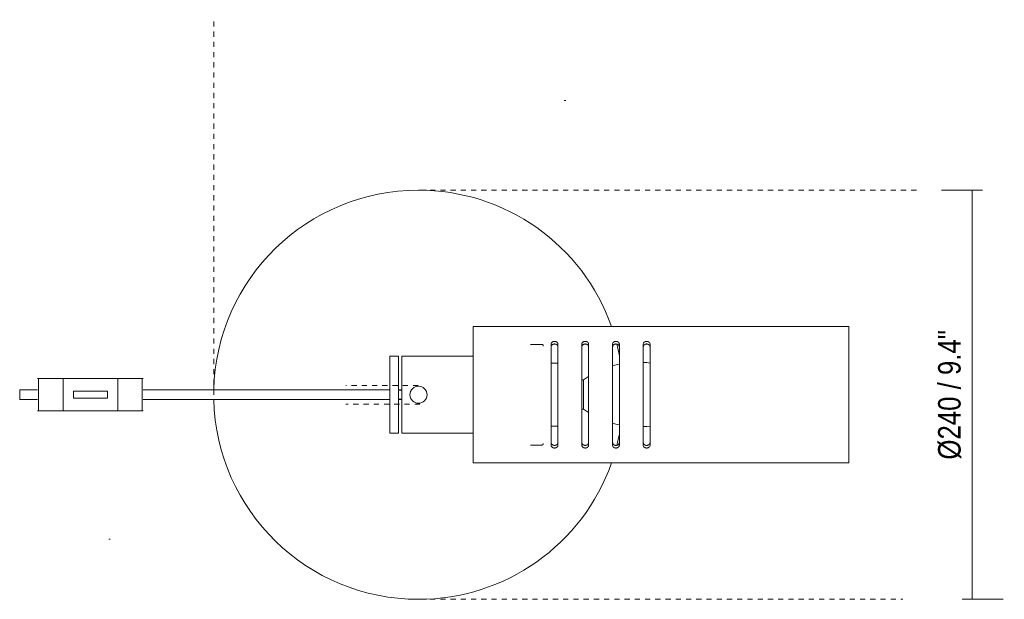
# Model space of a CAD drawing. Header units: millimetres. Extents: x -3660 to -1346, y -2347 to 6929.
# Tile 4 of 4: x -2961 to -2384, y 6589 to 6929. Entities that reach past the tile are written whole.
import ezdxf

# ---------------------------------------------------------------- set-up
doc = ezdxf.new("R2010")
doc.units = ezdxf.units.MM
doc.linetypes.add('Dash', pattern=[6, 3, -3])
for name, color, linetype, lineweight in [('Cotas', 7, 'Continuous', 9), ('Cotas-6', 7, 'Continuous', 9), ('Lighthing Fixture Detail Wide Black', 7, 'Continuous', 20), ('Luminarias', 7, 'Continuous', 20)]:
    doc.layers.add(name, color=color, linetype=linetype, lineweight=lineweight)
doc.layers.add('Lighthing Fixture Dim Grey Dash', color=7, linetype='Dash', lineweight=9, true_color=0xd2d2d2)
doc.styles.add('Arial Narrow', font='ARIALN.TTF', dxfattribs={"height": 13.2})
doc.dimstyles.new('FARO_-_2_2mm_Arial_Narrow_mm_Inch_Right', dxfattribs={"dimscale": 304.8, "dimtxt": 13.509289, "dimasz": 0, "dimexe": 0.059055, "dimexo": 0.0625, "dimgap": 0.009843, "dimtad": 1, "dimdec": 0, "dimzin": 0, "dimdsep": 46, "dimtxsty": 'Arial Narrow', "dimblk1": 'NONE', "dimblk2": 'NONE', "dimsah": 1, "dimcen": 0.09, "dimadec": 0, "dimazin": 0, "dimtfac": 1, "dimtdec": 4, "dimtix": 1, "dimtmove": 0, "dimatfit": 3, "dimfxl": 0.019685, "dimfxlon": 1, "dimtvp": 1, "dimtolj": 1, "dimtzin": 0, "dimarcsym": 2})

# ---------------------------------------------------------------- blocks, each defined once
blk = doc.blocks.new('martinica_tablelamp - 28251 STUDIO Black table lamp-499302-Planta_PDF')
at = {"layer": 'Luminarias'}
for p, q in [((252.13, 40.02), (32.13, 40.02)), ((32.13, 40.02), (32.13, -39.98)), ((252.13, -39.98), (252.13, 40.02)), ((72.42, 29.54), (65.6, 29.54)), ((73.02, 28.92), (73.02, 28.85)), ((77.72, 29.61), (77.72, -29.56)), ((81.72, -29.56), (81.72, 29.61)), ((95.72, 29.61), (95.72, -29.56)), ((99.72, -29.56), (99.72, 29.61)), ((113.72, 29.61), (113.72, -29.56)), ((117.72, -29.56), (117.72, 29.61)), ((131.72, 29.61), (131.72, -29.56)), ((135.72, -29.56), (135.72, 29.61)), ((-11.82, 22.54), (-16.82, 22.54)), ((-16.82, -22.49), (-16.82, 22.54)), ((-11.82, -22.49), (-11.82, 22.54)), ((32.13, 22.54), (-9.82, 22.54)), ((-9.82, -22.49), (-9.82, 22.54)), ((81.72, 18.52), (77.72, 18.52)), ((-222.69, 9.5), (-223.3, 9.5)), ((-222.69, 9.5), (-208.3, 9.5)), ((-222.69, 9.5), (-222.69, -9.5)), ((-208.3, 9.5), (-176.3, 9.5)), ((-208.3, 9.5), (-208.3, -9.5)), ((-176.3, 9.5), (-161.93, 9.5)), ((-176.3, 9.5), (-176.3, -9.5)), ((-161.3, 9.5), (-161.93, 9.5)), ((-161.93, 9.5), (-161.93, -9.5)), ((96.75, 8.64), (95.72, 8.64)), ((96.75, -8.39), (96.75, 8.64)), ((-223.28, 2.9), (-233.76, 2.9)), ((-233.76, 2.9), (-233.76, 0.9)), ((-233.76, -0.9), (-233.76, 0.9)), ((-202.3, 2), (-200.99, 2)), ((-202.3, 2), (-202.3, -2)), ((-198.77, 2), (-200.99, 2)), ((-198.77, 2), (-182.3, 2)), ((-182.3, -2), (-182.3, 2)), ((-16.82, 2.9), (-161.31, 2.9)), ((-9.82, 2.9), (-11.82, 2.9)), ((-9.82, 2.59), (-11.82, 2.59)), ((-233.76, -0.9), (-233.76, -2.9)), ((-233.76, -2.9), (-223.3, -2.9)), ((-200.99, -2), (-202.3, -2)), ((-200.99, -2), (-198.77, -2)), ((-182.3, -2), (-198.77, -2)), ((-161.3, -2.9), (-16.82, -2.9)), ((-11.82, -2.55), (-9.82, -2.55)), ((-11.82, -2.9), (-9.82, -2.9)), ((-223.3, -9.5), (-222.69, -9.5)), ((-208.3, -9.5), (-222.69, -9.5)), ((-176.3, -9.5), (-208.3, -9.5)), ((-161.93, -9.5), (-176.3, -9.5)), ((-161.93, -9.5), (-161.3, -9.5)), ((95.72, -8.39), (96.75, -8.39)), ((-16.82, -22.49), (-11.82, -22.49)), ((-9.82, -22.49), (32.13, -22.49)), ((77.72, -18.48), (81.72, -18.48)), ((73.02, -28.85), (73.02, -28.9)), ((65.6, -29.5), (72.42, -29.5)), ((32.13, -39.98), (252.13, -39.98))]:
    blk.add_line(p, q, dxfattribs=at)
at = {"layer": 'Luminarias', "flags": 128}
for points in [[(72.42, 29.54), (72.45, 29.54), (72.47, 29.54), (72.49, 29.54), (72.52, 29.53), (72.54, 29.53), (72.56, 29.52), (72.59, 29.52), (72.61, 29.51), (72.63, 29.5), (72.65, 29.49), (72.68, 29.48), (72.7, 29.47), (72.72, 29.46), (72.74, 29.45), (72.76, 29.44), (72.78, 29.42), (72.8, 29.41), (72.81, 29.39), (72.83, 29.38), (72.85, 29.36), (72.86, 29.34), (72.88, 29.32), (72.89, 29.31), (72.91, 29.29), (72.92, 29.27), (72.93, 29.25), (72.95, 29.23), (72.96, 29.21), (72.97, 29.18), (72.98, 29.16), (72.98, 29.14), (72.99, 29.12), (73, 29.09), (73, 29.07), (73.01, 29.05), (73.01, 29.02), (73.01, 29), (73.01, 28.98), (73.02, 28.95)], [(73.02, 28.47), (73.02, 28.66), (73.02, 28.8), (73.02, 28.89), (73.02, 28.94)], [(113.72, 16.9), (114.39, 17.1), (116.51, 17.64), (117.72, 17.89)], [(131.72, 18.97), (133.89, 18.81), (135.72, 18.6)], [(96.75, 8.64), (98.54, 9.88), (99.72, 10.63)], [(99.72, -10.39), (98.51, -9.62), (96.75, -8.39)], [(117.72, -17.65), (116.48, -17.39), (114.36, -16.85), (113.72, -16.66)], [(135.72, -18.36), (133.85, -18.57), (131.72, -18.72)], [(73.02, -28.88), (73.02, -28.81), (73.02, -28.69), (73.02, -28.53)], [(73.02, -28.93), (73.01, -28.95), (73.01, -28.97), (73.01, -29), (73, -29.02), (73, -29.04), (72.99, -29.07), (72.99, -29.09), (72.98, -29.11), (72.97, -29.13), (72.96, -29.15), (72.95, -29.18), (72.94, -29.2), (72.92, -29.22), (72.91, -29.24), (72.9, -29.26), (72.88, -29.28), (72.87, -29.29), (72.85, -29.31), (72.84, -29.33), (72.82, -29.34), (72.8, -29.36), (72.78, -29.37), (72.76, -29.39), (72.74, -29.4), (72.72, -29.41), (72.7, -29.43), (72.68, -29.44), (72.66, -29.45), (72.64, -29.46), (72.62, -29.46), (72.59, -29.47), (72.57, -29.48), (72.55, -29.48), (72.52, -29.49), (72.5, -29.49), (72.48, -29.49), (72.45, -29.49), (72.43, -29.5), (72.42, -29.5)]]:
    blk.add_lwpolyline(points, dxfattribs=at)
at = {"layer": 'Luminarias'}
for radius, start, end in [(120.01, 90, 178.62182), (120.01, 19.49503, 90), (120.01, 10.99779, 14.33007), (5, 360, 180), (5, 180, 360), (120.01, 181.37818, 270), (120.01, 345.69461, 349.00221), (120.01, 270, 340.52772)]:
    blk.add_arc((0, 0), radius, start, end, dxfattribs=at)
for points, knots in [([(77.72, 29.61), (77.71, 29.79), (77.76, 30.06), (77.9, 30.36), (78, 30.52), (78.1, 30.63), (78.2, 30.74), (78.32, 30.85), (78.46, 30.95), (78.6, 31.04), (78.76, 31.11), (78.94, 31.18), (79.12, 31.24), (79.31, 31.28), (79.51, 31.3), (79.72, 31.31), (79.92, 31.3), (80.19, 31.27), (80.43, 31.21), (80.67, 31.11), (80.83, 31.04), (80.98, 30.95), (81.11, 30.85), (81.23, 30.75), (81.34, 30.63), (81.43, 30.52), (81.51, 30.4), (81.57, 30.27), (81.68, 30.01), (81.72, 29.79), (81.72, 29.61)], [0, 0, 0, 0, 0.111111, 0.166667, 0.194444, 0.222222, 0.25, 0.277778, 0.305556, 0.333333, 0.361111, 0.388889, 0.416667, 0.444444, 0.472222, 0.5, 0.527778, 0.555556, 0.611111, 0.638889, 0.666667, 0.694444, 0.722222, 0.75, 0.777778, 0.805556, 0.833333, 0.861111, 0.888889, 1, 1, 1, 1]), ([(81.72, 27.96), (81.72, 28.16), (81.68, 28.39), (81.58, 28.66), (81.51, 28.79), (81.43, 28.92), (81.34, 29.04), (81.24, 29.16), (81.12, 29.27), (80.99, 29.38), (80.84, 29.47), (80.68, 29.55), (80.5, 29.62), (80.32, 29.68), (80.13, 29.73), (79.93, 29.75), (79.72, 29.76), (79.51, 29.75), (79.31, 29.73), (79.12, 29.68), (78.93, 29.62), (78.75, 29.55), (78.59, 29.47), (78.45, 29.38), (78.31, 29.27), (78.19, 29.16), (78.09, 29.04), (78, 28.92), (77.92, 28.79), (77.86, 28.66), (77.75, 28.39), (77.71, 28.16), (77.72, 27.96)], [0, 0, 0, 0, 0.111111, 0.138889, 0.166667, 0.194444, 0.222222, 0.25, 0.277778, 0.305556, 0.333333, 0.361111, 0.388889, 0.416667, 0.444444, 0.472222, 0.5, 0.527778, 0.555556, 0.583333, 0.611111, 0.638889, 0.666667, 0.694444, 0.722222, 0.75, 0.777778, 0.805556, 0.833333, 0.861111, 0.888889, 1, 1, 1, 1]), ([(95.72, 29.61), (95.71, 29.79), (95.76, 30.06), (95.9, 30.36), (96, 30.52), (96.1, 30.63), (96.2, 30.74), (96.32, 30.85), (96.46, 30.95), (96.6, 31.04), (96.76, 31.11), (96.94, 31.18), (97.12, 31.24), (97.31, 31.28), (97.51, 31.3), (97.72, 31.31), (97.92, 31.3), (98.19, 31.27), (98.43, 31.21), (98.67, 31.11), (98.83, 31.04), (98.98, 30.95), (99.11, 30.85), (99.23, 30.75), (99.34, 30.63), (99.43, 30.52), (99.51, 30.4), (99.57, 30.27), (99.68, 30.01), (99.72, 29.79), (99.72, 29.61)], [0, 0, 0, 0, 0.111111, 0.166667, 0.194444, 0.222222, 0.25, 0.277778, 0.305556, 0.333333, 0.361111, 0.388889, 0.416667, 0.444444, 0.472222, 0.5, 0.527778, 0.555556, 0.611111, 0.638889, 0.666667, 0.694444, 0.722222, 0.75, 0.777778, 0.805556, 0.833333, 0.861111, 0.888889, 1, 1, 1, 1]), ([(99.72, 27.96), (99.72, 28.16), (99.68, 28.39), (99.58, 28.66), (99.51, 28.79), (99.43, 28.92), (99.34, 29.04), (99.24, 29.16), (99.12, 29.27), (98.99, 29.38), (98.84, 29.47), (98.68, 29.55), (98.5, 29.62), (98.32, 29.68), (98.13, 29.73), (97.93, 29.75), (97.72, 29.76), (97.51, 29.75), (97.31, 29.73), (97.12, 29.68), (96.93, 29.62), (96.75, 29.55), (96.59, 29.47), (96.45, 29.38), (96.31, 29.27), (96.19, 29.16), (96.09, 29.04), (96, 28.92), (95.92, 28.79), (95.86, 28.66), (95.75, 28.39), (95.71, 28.16), (95.72, 27.96)], [0, 0, 0, 0, 0.111111, 0.138889, 0.166667, 0.194444, 0.222222, 0.25, 0.277778, 0.305556, 0.333333, 0.361111, 0.388889, 0.416667, 0.444444, 0.472222, 0.5, 0.527778, 0.555556, 0.583333, 0.611111, 0.638889, 0.666667, 0.694444, 0.722222, 0.75, 0.777778, 0.805556, 0.833333, 0.861111, 0.888889, 1, 1, 1, 1]), ([(113.72, 29.61), (113.71, 29.79), (113.76, 30.06), (113.9, 30.36), (114, 30.52), (114.1, 30.63), (114.2, 30.74), (114.32, 30.85), (114.46, 30.95), (114.6, 31.04), (114.76, 31.11), (114.94, 31.18), (115.12, 31.24), (115.31, 31.28), (115.51, 31.3), (115.72, 31.31), (115.92, 31.3), (116.19, 31.27), (116.43, 31.21), (116.67, 31.11), (116.83, 31.04), (116.98, 30.95), (117.11, 30.85), (117.23, 30.75), (117.34, 30.63), (117.43, 30.52), (117.51, 30.4), (117.57, 30.27), (117.68, 30.01), (117.72, 29.79), (117.72, 29.61)], [0, 0, 0, 0, 0.111111, 0.166667, 0.194444, 0.222222, 0.25, 0.277778, 0.305556, 0.333333, 0.361111, 0.388889, 0.416667, 0.444444, 0.472222, 0.5, 0.527778, 0.555556, 0.611111, 0.638889, 0.666667, 0.694444, 0.722222, 0.75, 0.777778, 0.805556, 0.833333, 0.861111, 0.888889, 1, 1, 1, 1]), ([(117.72, 27.96), (117.72, 28.16), (117.68, 28.39), (117.58, 28.66), (117.51, 28.79), (117.43, 28.92), (117.34, 29.04), (117.24, 29.16), (117.12, 29.27), (116.99, 29.38), (116.84, 29.47), (116.68, 29.55), (116.5, 29.62), (116.32, 29.68), (116.13, 29.73), (115.93, 29.75), (115.72, 29.76), (115.51, 29.75), (115.31, 29.73), (115.12, 29.68), (114.93, 29.62), (114.75, 29.55), (114.59, 29.47), (114.45, 29.38), (114.31, 29.27), (114.19, 29.16), (114.09, 29.04), (114, 28.92), (113.92, 28.79), (113.86, 28.66), (113.75, 28.39), (113.71, 28.16), (113.72, 27.96)], [0, 0, 0, 0, 0.111111, 0.138889, 0.166667, 0.194444, 0.222222, 0.25, 0.277778, 0.305556, 0.333333, 0.361111, 0.388889, 0.416667, 0.444444, 0.472222, 0.5, 0.527778, 0.555556, 0.583333, 0.611111, 0.638889, 0.666667, 0.694444, 0.722222, 0.75, 0.777778, 0.805556, 0.833333, 0.861111, 0.888889, 1, 1, 1, 1]), ([(131.72, 29.61), (131.71, 29.79), (131.76, 30.06), (131.9, 30.36), (132, 30.52), (132.1, 30.63), (132.2, 30.74), (132.32, 30.85), (132.46, 30.95), (132.6, 31.04), (132.76, 31.11), (132.94, 31.18), (133.12, 31.24), (133.31, 31.28), (133.51, 31.3), (133.72, 31.31), (133.92, 31.3), (134.19, 31.27), (134.43, 31.21), (134.67, 31.11), (134.83, 31.04), (134.98, 30.95), (135.11, 30.85), (135.23, 30.75), (135.34, 30.63), (135.43, 30.52), (135.51, 30.4), (135.57, 30.27), (135.68, 30.01), (135.72, 29.79), (135.72, 29.61)], [0, 0, 0, 0, 0.111111, 0.166667, 0.194444, 0.222222, 0.25, 0.277778, 0.305556, 0.333333, 0.361111, 0.388889, 0.416667, 0.444444, 0.472222, 0.5, 0.527778, 0.555556, 0.611111, 0.638889, 0.666667, 0.694444, 0.722222, 0.75, 0.777778, 0.805556, 0.833333, 0.861111, 0.888889, 1, 1, 1, 1]), ([(135.72, 27.96), (135.72, 28.16), (135.68, 28.39), (135.58, 28.66), (135.51, 28.79), (135.43, 28.92), (135.34, 29.04), (135.24, 29.16), (135.12, 29.27), (134.99, 29.38), (134.84, 29.47), (134.68, 29.55), (134.5, 29.62), (134.32, 29.68), (134.13, 29.73), (133.93, 29.75), (133.72, 29.76), (133.51, 29.75), (133.31, 29.73), (133.12, 29.68), (132.93, 29.62), (132.75, 29.55), (132.59, 29.47), (132.45, 29.38), (132.31, 29.27), (132.19, 29.16), (132.09, 29.04), (132, 28.92), (131.92, 28.79), (131.86, 28.66), (131.75, 28.39), (131.71, 28.16), (131.72, 27.96)], [0, 0, 0, 0, 0.111111, 0.138889, 0.166667, 0.194444, 0.222222, 0.25, 0.277778, 0.305556, 0.333333, 0.361111, 0.388889, 0.416667, 0.444444, 0.472222, 0.5, 0.527778, 0.555556, 0.583333, 0.611111, 0.638889, 0.666667, 0.694444, 0.722222, 0.75, 0.777778, 0.805556, 0.833333, 0.861111, 0.888889, 1, 1, 1, 1]), ([(77.72, -27.92), (77.71, -28.11), (77.75, -28.34), (77.86, -28.61), (77.92, -28.75), (78, -28.87), (78.09, -29), (78.19, -29.11), (78.31, -29.23), (78.45, -29.33), (78.59, -29.42), (78.75, -29.5), (78.93, -29.58), (79.12, -29.64), (79.31, -29.68), (79.51, -29.71), (79.72, -29.71), (79.93, -29.71), (80.13, -29.68), (80.32, -29.64), (80.5, -29.58), (80.68, -29.51), (80.84, -29.42), (80.99, -29.33), (81.12, -29.23), (81.24, -29.11), (81.34, -29), (81.43, -28.87), (81.51, -28.75), (81.58, -28.61), (81.68, -28.34), (81.72, -28.11), (81.72, -27.92)], [0, 0, 0, 0, 0.111111, 0.138889, 0.166667, 0.194444, 0.222222, 0.25, 0.277778, 0.305556, 0.333333, 0.361111, 0.388889, 0.416667, 0.444444, 0.472222, 0.5, 0.527778, 0.555556, 0.583333, 0.611111, 0.638889, 0.666667, 0.694444, 0.722222, 0.75, 0.777778, 0.805556, 0.833333, 0.861111, 0.888889, 1, 1, 1, 1]), ([(95.72, -27.92), (95.71, -28.11), (95.75, -28.34), (95.86, -28.61), (95.92, -28.75), (96, -28.87), (96.09, -29), (96.19, -29.11), (96.31, -29.23), (96.45, -29.33), (96.59, -29.42), (96.75, -29.5), (96.93, -29.58), (97.12, -29.64), (97.31, -29.68), (97.51, -29.71), (97.72, -29.71), (97.93, -29.71), (98.13, -29.68), (98.32, -29.64), (98.5, -29.58), (98.68, -29.51), (98.84, -29.42), (98.99, -29.33), (99.12, -29.23), (99.24, -29.11), (99.34, -29), (99.43, -28.87), (99.51, -28.75), (99.58, -28.61), (99.68, -28.34), (99.72, -28.11), (99.72, -27.92)], [0, 0, 0, 0, 0.111111, 0.138889, 0.166667, 0.194444, 0.222222, 0.25, 0.277778, 0.305556, 0.333333, 0.361111, 0.388889, 0.416667, 0.444444, 0.472222, 0.5, 0.527778, 0.555556, 0.583333, 0.611111, 0.638889, 0.666667, 0.694444, 0.722222, 0.75, 0.777778, 0.805556, 0.833333, 0.861111, 0.888889, 1, 1, 1, 1]), ([(113.72, -27.92), (113.71, -28.11), (113.75, -28.34), (113.86, -28.61), (113.92, -28.75), (114, -28.87), (114.09, -29), (114.19, -29.11), (114.31, -29.23), (114.45, -29.33), (114.59, -29.42), (114.75, -29.5), (114.93, -29.58), (115.12, -29.64), (115.31, -29.68), (115.51, -29.71), (115.72, -29.71), (115.93, -29.71), (116.13, -29.68), (116.32, -29.64), (116.5, -29.58), (116.68, -29.51), (116.84, -29.42), (116.99, -29.33), (117.12, -29.23), (117.24, -29.11), (117.34, -29), (117.43, -28.87), (117.51, -28.75), (117.58, -28.61), (117.68, -28.34), (117.72, -28.11), (117.72, -27.92)], [0, 0, 0, 0, 0.111111, 0.138889, 0.166667, 0.194444, 0.222222, 0.25, 0.277778, 0.305556, 0.333333, 0.361111, 0.388889, 0.416667, 0.444444, 0.472222, 0.5, 0.527778, 0.555556, 0.583333, 0.611111, 0.638889, 0.666667, 0.694444, 0.722222, 0.75, 0.777778, 0.805556, 0.833333, 0.861111, 0.888889, 1, 1, 1, 1]), ([(131.72, -27.92), (131.71, -28.11), (131.75, -28.34), (131.86, -28.61), (131.92, -28.75), (132, -28.87), (132.09, -29), (132.19, -29.11), (132.31, -29.23), (132.45, -29.33), (132.59, -29.42), (132.75, -29.5), (132.93, -29.58), (133.12, -29.64), (133.31, -29.68), (133.51, -29.71), (133.72, -29.71), (133.93, -29.71), (134.13, -29.68), (134.32, -29.64), (134.5, -29.58), (134.68, -29.51), (134.84, -29.42), (134.99, -29.33), (135.12, -29.23), (135.24, -29.11), (135.34, -29), (135.43, -28.87), (135.51, -28.75), (135.58, -28.61), (135.68, -28.34), (135.72, -28.11), (135.72, -27.92)], [0, 0, 0, 0, 0.111111, 0.138889, 0.166667, 0.194444, 0.222222, 0.25, 0.277778, 0.305556, 0.333333, 0.361111, 0.388889, 0.416667, 0.444444, 0.472222, 0.5, 0.527778, 0.555556, 0.583333, 0.611111, 0.638889, 0.666667, 0.694444, 0.722222, 0.75, 0.777778, 0.805556, 0.833333, 0.861111, 0.888889, 1, 1, 1, 1]), ([(81.72, -29.56), (81.72, -29.75), (81.67, -30.01), (81.53, -30.31), (81.43, -30.47), (81.34, -30.59), (81.23, -30.7), (81.11, -30.81), (80.98, -30.91), (80.83, -30.99), (80.67, -31.07), (80.49, -31.14), (80.31, -31.2), (80.12, -31.23), (79.92, -31.26), (79.72, -31.26), (79.51, -31.26), (79.25, -31.23), (79, -31.16), (78.76, -31.07), (78.6, -30.99), (78.46, -30.91), (78.32, -30.81), (78.2, -30.7), (78.1, -30.59), (78, -30.47), (77.93, -30.35), (77.86, -30.22), (77.75, -29.97), (77.71, -29.75), (77.72, -29.56)], [0, 0, 0, 0, 0.111111, 0.166667, 0.194444, 0.222222, 0.25, 0.277778, 0.305556, 0.333333, 0.361111, 0.388889, 0.416667, 0.444444, 0.472222, 0.5, 0.527778, 0.555556, 0.611111, 0.638889, 0.666667, 0.694444, 0.722222, 0.75, 0.777778, 0.805556, 0.833333, 0.861111, 0.888889, 1, 1, 1, 1]), ([(99.72, -29.56), (99.72, -29.75), (99.67, -30.01), (99.53, -30.31), (99.43, -30.47), (99.34, -30.59), (99.23, -30.7), (99.11, -30.81), (98.98, -30.91), (98.83, -30.99), (98.67, -31.07), (98.49, -31.14), (98.31, -31.2), (98.12, -31.23), (97.92, -31.26), (97.72, -31.26), (97.51, -31.26), (97.25, -31.23), (97, -31.16), (96.76, -31.07), (96.6, -30.99), (96.46, -30.91), (96.32, -30.81), (96.2, -30.7), (96.1, -30.59), (96, -30.47), (95.93, -30.35), (95.86, -30.22), (95.75, -29.97), (95.71, -29.75), (95.72, -29.56)], [0, 0, 0, 0, 0.111111, 0.166667, 0.194444, 0.222222, 0.25, 0.277778, 0.305556, 0.333333, 0.361111, 0.388889, 0.416667, 0.444444, 0.472222, 0.5, 0.527778, 0.555556, 0.611111, 0.638889, 0.666667, 0.694444, 0.722222, 0.75, 0.777778, 0.805556, 0.833333, 0.861111, 0.888889, 1, 1, 1, 1]), ([(117.72, -29.56), (117.72, -29.75), (117.67, -30.01), (117.53, -30.31), (117.43, -30.47), (117.34, -30.59), (117.23, -30.7), (117.11, -30.81), (116.98, -30.91), (116.83, -30.99), (116.67, -31.07), (116.49, -31.14), (116.31, -31.2), (116.12, -31.23), (115.92, -31.26), (115.72, -31.26), (115.51, -31.26), (115.25, -31.23), (115, -31.16), (114.76, -31.07), (114.6, -30.99), (114.46, -30.91), (114.32, -30.81), (114.2, -30.7), (114.1, -30.59), (114, -30.47), (113.93, -30.35), (113.86, -30.22), (113.75, -29.97), (113.71, -29.75), (113.72, -29.56)], [0, 0, 0, 0, 0.111111, 0.166667, 0.194444, 0.222222, 0.25, 0.277778, 0.305556, 0.333333, 0.361111, 0.388889, 0.416667, 0.444444, 0.472222, 0.5, 0.527778, 0.555556, 0.611111, 0.638889, 0.666667, 0.694444, 0.722222, 0.75, 0.777778, 0.805556, 0.833333, 0.861111, 0.888889, 1, 1, 1, 1]), ([(135.72, -29.56), (135.72, -29.75), (135.67, -30.01), (135.53, -30.31), (135.43, -30.47), (135.34, -30.59), (135.23, -30.7), (135.11, -30.81), (134.98, -30.91), (134.83, -30.99), (134.67, -31.07), (134.49, -31.14), (134.31, -31.2), (134.12, -31.23), (133.92, -31.26), (133.72, -31.26), (133.51, -31.26), (133.25, -31.23), (133, -31.16), (132.76, -31.07), (132.6, -30.99), (132.46, -30.91), (132.32, -30.81), (132.2, -30.7), (132.1, -30.59), (132, -30.47), (131.93, -30.35), (131.86, -30.22), (131.75, -29.97), (131.71, -29.75), (131.72, -29.56)], [0, 0, 0, 0, 0.111111, 0.166667, 0.194444, 0.222222, 0.25, 0.277778, 0.305556, 0.333333, 0.361111, 0.388889, 0.416667, 0.444444, 0.472222, 0.5, 0.527778, 0.555556, 0.611111, 0.638889, 0.666667, 0.694444, 0.722222, 0.75, 0.777778, 0.805556, 0.833333, 0.861111, 0.888889, 1, 1, 1, 1])]:
    blk.add_open_spline(points, degree=3, knots=knots, dxfattribs=at)
blk = doc.blocks.new('DIMBLOCK5-Planta_PDF')
at = {"layer": 'Cotas-6', "color": 251, "true_color": 0x5b5b5b}
for p, q in [((-2402.52, 6829.51), (-2420.52, 6829.51)), ((-2402.52, 6589.49), (-2402.52, 6829.51)), ((-2402.52, 6829.51), (-2396.52, 6829.51)), ((-2402.52, 6589.49), (-2408.52, 6589.49)), ((-2402.52, 6589.49), (-2384.52, 6589.49))]:
    blk.add_line(p, q, dxfattribs=at)
at = {"layer": 'Cotas-6', "color": 0, "insert": (-2422.58, 6671.44), "char_height": 13.2, "width": 91.3485, "attachment_point": 1, "rotation": 90, "line_spacing_factor": 0.974696, "style": 'Arial Narrow'}
blk.add_mtext('Ø240 / 9.4"', dxfattribs=at)
blk = doc.blocks.new('_None')

msp = doc.modelspace()

# ---------------------------------------------------------------- linework, layer by layer
at = {"layer": 'Lighthing Fixture Detail Wide Black'}
for p, q in [((-2640.83, 6881.98), (-2641.67, 6881.98)), ((-2908.72, 6624.79), (-2907.91, 6624.79))]:
    msp.add_line(p, q, dxfattribs=at)
at = {"layer": 'Lighthing Fixture Dim Grey Dash'}
for p, q in [((-2847.12, 6709.5), (-2847.12, 6929.48)), ((-2726.32, 6829.51), (-2433.47, 6829.51)), ((-2727.33, 6715), (-2769.63, 6715)), ((-2726.32, 6704.02), (-2769.63, 6704.02)), ((-2726.32, 6589.49), (-2443.18, 6589.49))]:
    msp.add_line(p, q, dxfattribs=at)

# ---------------------------------------------------------------- block references
at = {"layer": 'Luminarias'}
msp.add_blockref('martinica_tablelamp - 28251 STUDIO Black table lamp-499302-Planta_PDF', (-2727.12, 6709.5), dxfattribs=at)

# ---------------------------------------------------------------- dimensions: what is measured, and where the dimension line sits
at = {"layer": 'Cotas', "color": 251, "true_color": 0x5b5b5b}
dim = msp.add_linear_dim(base=(-2402.52, 6829.51), p1=(-2408.52, 6589.49), p2=(-2396.52, 6829.51), angle=90, text='Ø<>', dimstyle='FARO_-_2_2mm_Arial_Narrow_mm_Inch_Right', override={"dimpost": '<>', "dimfxl": 240.314977}, dxfattribs=at)
dim.commit()
dim.dimension.update_dxf_attribs({"geometry": 'DIMBLOCK5-Planta_PDF', "text_midpoint": (-2414.19, 6709.5)})

doc.saveas('drawing.dxf')
